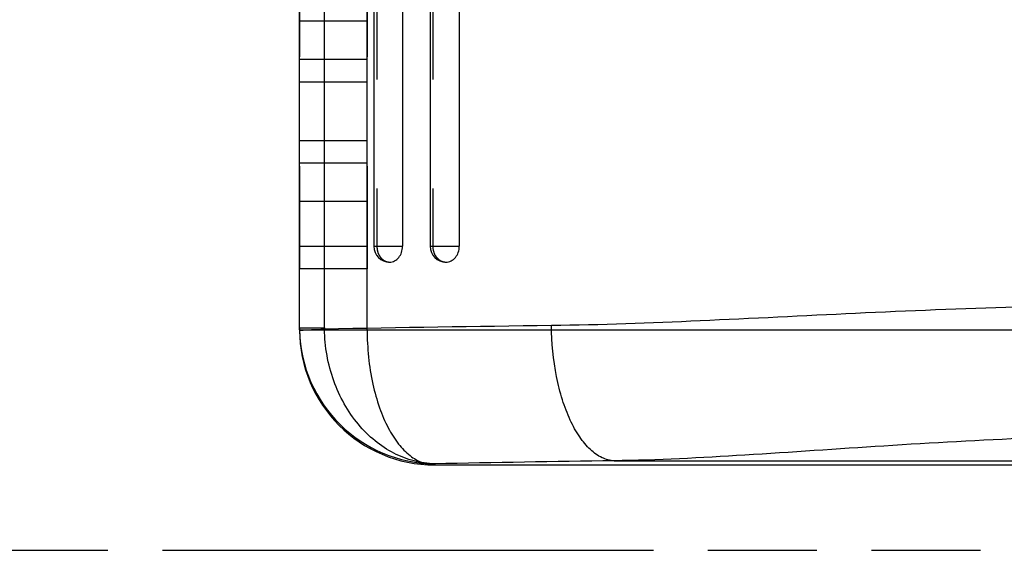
# Model space of a CAD drawing. Header units: millimetres. Extents: x 0 to 210, y 0 to 297.
# Tile 4 of 15: x 63 to 81, y 133 to 142. Entities that reach past the tile are written whole.
import ezdxf

# ---------------------------------------------------------------- set-up
doc = ezdxf.new("R2010")
doc.units = ezdxf.units.MM
doc.header["$LTSCALE"] = 19.36
doc.linetypes.add('HIDDEN', pattern=[0.2, 0.1, -0.1])
doc.linetypes.add('PHANTOM', pattern=[0.8, 0.45, -0.05, 0.1, -0.05, 0.1, -0.05])
doc.layers.get('0').update_dxf_attribs({"linetype": 'CONTINUOUS'})
for name, color, linetype in [('DEFAULT_2', 8, 'HIDDEN'), ('DEFAULT_3', 7, 'PHANTOM'), ('Z_AXIS', 7, 'CONTINUOUS')]:
    doc.layers.add(name, color=color, linetype=linetype)

msp = doc.modelspace()

# ---------------------------------------------------------------- linework, layer by layer
at = {"color": 7, "linetype": 'Continuous'}
for p, q in [((68.0484, 136.5946), (68.0484, 152.1946)), ((69.8767, 150.7146), (69.8767, 138.0746)), ((70.8846, 150.7146), (70.8846, 138.0746)), ((70.4484, 134.1946), (106.2484, 134.1946))]:
    msp.add_line(p, q, dxfattribs=at)
at = {"color": 9, "linetype": 'Continuous'}
for p, q in [((68.4905, 136.6289), (68.4905, 152.1604)), ((69.2484, 136.5946), (69.2484, 152.1946)), ((69.3684, 138.0746), (69.8767, 138.0746)), ((70.3684, 138.0746), (70.8846, 138.0746)), ((68.0484, 136.6289), (68.4905, 136.6289)), ((68.0484, 136.5946), (108.6484, 136.5946)), ((70.4484, 134.2146), (70.4484, 134.1946)), ((73.6316, 134.2679), (104.1692, 134.2679))]:
    msp.add_line(p, q, dxfattribs=at)
at = {"color": 7, "linetype": 'Continuous'}
for centre, radius, start, end in [((69.6484, 138.0746), 0.28, 180, 270), ((70.6484, 138.0746), 0.28, 180, 270), ((70.4437, 136.6289), 2.3953, 179.99899, 181.16407), ((70.4484, 136.5946), 2.4, 180, 270), ((70.4662, 136.6324), 2.4179, 181.23685, 269.57846)]:
    msp.add_arc(centre, radius, start, end, dxfattribs=at)
at = {"color": 9, "linetype": 'Continuous'}
for centre, radius, start, end in [((79.981, -473.204), 609.9167, 90.7010277, 91.0794587), ((69.6288, 136.6289), 1.1383, 179.99871, 181.22396), ((80.5295, -371.9138), 506.2288, 90.780735, 91.141073)]:
    msp.add_arc(centre, radius, start, end, dxfattribs=at)
at = {"color": 7, "linetype": 'Continuous'}
for points, knots in [([(69.6484, 137.7944), (69.6783, 137.7944), (69.7409, 137.8106), (69.8163, 137.8747), (69.8655, 137.9672), (69.8767, 138.0384), (69.8767, 138.0746)], [0, 0, 0, 0, 0.2257674, 0.4666763, 0.7269899, 1, 1, 1, 1]), ([(70.6484, 137.7944), (70.6793, 137.7944), (70.7435, 137.8104), (70.8217, 137.8742), (70.8729, 137.9668), (70.8846, 138.0384), (70.8846, 138.0746)], [0, 0, 0, 0, 0.2297866, 0.472128, 0.7307091, 1, 1, 1, 1])]:
    msp.add_open_spline(points, degree=3, knots=knots, dxfattribs=at)
at = {"color": 9, "linetype": 'Continuous'}
for points, knots in [([(83.6484, 137.0358), (82.6858, 137.0357), (80.7744, 137.0062), (77.9443, 136.8895), (75.1985, 136.7468), (73.3985, 136.678), (72.5187, 136.6671)], [0, 0, 0, 0, 0.2593112, 0.514865, 0.7629708, 1, 1, 1, 1]), ([(73.6316, 134.2679), (73.558, 134.2716), (73.4017, 134.3149), (73.1926, 134.4681), (73.004, 134.6992), (72.8396, 135), (72.704, 135.3607), (72.5647, 135.9178), (72.5219, 136.3637), (72.5187, 136.6671)], [0, 0, 0, 0, 0.0781284, 0.1667508, 0.2709056, 0.3919509, 0.5287006, 0.6783315, 1, 1, 1, 1]), ([(68.0489, 136.5802), (68.0489, 136.5809), (68.0524, 136.5817), (68.0571, 136.5828), (68.0668, 136.584), (68.074, 136.5848), (68.0783, 136.5852)], [0, 0, 0, 0, 0.0725147, 0.2612556, 0.5703976, 1, 1, 1, 1]), ([(68.0783, 136.5852), (68.1283, 136.5898), (68.2659, 136.5961), (68.4033, 136.6016), (68.4907, 136.6045)], [0, 0, 0, 0, 0.3647029, 1, 1, 1, 1]), ([(70.4484, 134.2145), (70.3245, 134.2172), (70.0728, 134.2527), (69.7117, 134.393), (69.3761, 134.6153), (68.9723, 135.0184), (68.6035, 135.6848), (68.4959, 136.2936), (68.4908, 136.6045)], [0, 0, 0, 0, 0.1097013, 0.2225961, 0.3402189, 0.463395, 0.7247759, 1, 1, 1, 1]), ([(69.2484, 136.5946), (69.2484, 136.2715), (69.2943, 135.7997), (69.4547, 135.2212), (69.6072, 134.8619), (69.7882, 134.5729), (69.9918, 134.3595), (70.2134, 134.226), (70.373, 134.1947), (70.4484, 134.1946)], [0, 0, 0, 0, 0.3342171, 0.4852, 0.6197178, 0.7364097, 0.8361214, 0.9220315, 1, 1, 1, 1]), ([(83.6484, 134.7233), (82.7662, 134.7233), (81.0216, 134.6856), (78.456, 134.5386), (76.0017, 134.3636), (74.4048, 134.281), (73.6316, 134.2679)], [0, 0, 0, 0, 0.2638862, 0.5218585, 0.768668, 1, 1, 1, 1])]:
    msp.add_open_spline(points, degree=3, knots=knots, dxfattribs=at)
at = {"layer": 'DEFAULT_2', "color": 8, "linetype": 'HIDDEN'}
for p, q in [((69.4219, 150.7146), (69.4219, 138.0746)), ((70.4139, 150.7146), (70.4139, 138.0746))]:
    msp.add_line(p, q, dxfattribs=at)
for points, knots in [([(69.4219, 138.0746), (69.4219, 138.0385), (69.4329, 137.9673), (69.4813, 137.8748), (69.5562, 137.8106), (69.6185, 137.7944), (69.6484, 137.7944)], [0, 0, 0, 0, 0.2736946, 0.5339572, 0.7742569, 1, 1, 1, 1]), ([(70.4139, 138.0746), (70.4139, 138.0384), (70.4254, 137.967), (70.4758, 137.8743), (70.5535, 137.8103), (70.6176, 137.7944), (70.6484, 137.7944)], [0, 0, 0, 0, 0.2699147, 0.5284354, 0.7702167, 1, 1, 1, 1])]:
    msp.add_open_spline(points, degree=3, knots=knots, dxfattribs=at)
at = {"layer": 'DEFAULT_3', "color": 91, "linetype": 'PHANTOM', "true_color": 0x80ff80}
msp.add_line((50.1286, 132.68), (150.1286, 132.68), dxfattribs=at)
at = {"layer": 'Z_AXIS', "color": 8, "linetype": 'HIDDEN'}
for p, q in [((68.0484, 151.1146), (68.0484, 137.6746)), ((69.2484, 151.1146), (69.2484, 137.6746)), ((68.0484, 142.0746), (69.2484, 142.0746)), ((68.0484, 141.3946), (69.2484, 141.3946)), ((68.0484, 140.9946), (69.2484, 140.9946)), ((68.0484, 139.9546), (69.2484, 139.9546)), ((68.0484, 139.5546), (69.2484, 139.5546)), ((68.0484, 138.8746), (69.2484, 138.8746)), ((69.2484, 137.6746), (68.0484, 137.6746))]:
    msp.add_line(p, q, dxfattribs=at)
at = {"layer": 'Z_AXIS', "color": 7, "linetype": 'Continuous'}
for p, q in [((69.3684, 150.7146), (69.3684, 138.0746)), ((70.3684, 150.7146), (70.3684, 138.0746))]:
    msp.add_line(p, q, dxfattribs=at)
at = {"layer": 'Z_AXIS', "color": 9, "linetype": 'Continuous'}
msp.add_line((68.0484, 138.0746), (69.2484, 138.0746), dxfattribs=at)

doc.saveas('drawing.dxf')
